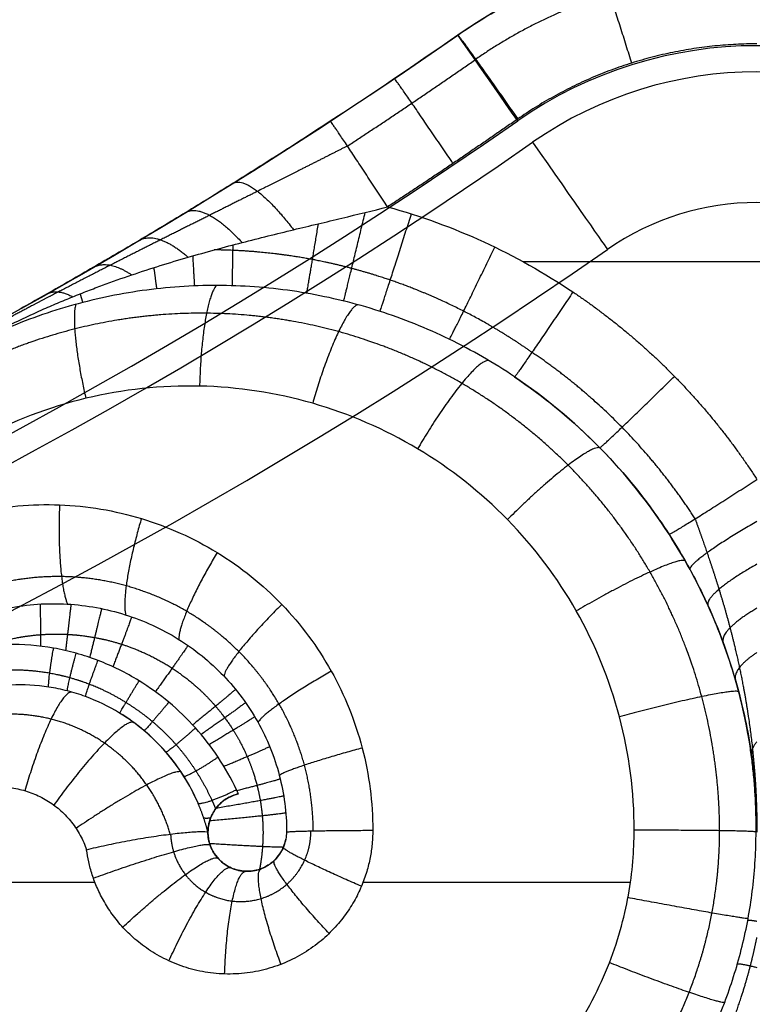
# Model space of a CAD drawing. Header units: millimetres. Extents: x -431 to 432, y -207 to 128.
# Tile 255 of 256: x -28 to 0, y 69 to 107. Entities that reach past the tile are written whole.
import ezdxf

# ---------------------------------------------------------------- set-up
doc = ezdxf.new("R2010")
doc.units = ezdxf.units.MM
doc.header["$MEASUREMENT"] = 0
doc.layers.add('Predefinito', color=7, linetype='Continuous', true_color=0x000000)

# ---------------------------------------------------------------- blocks, each defined once
blk = doc.blocks.new('Blocco 01')
at = {"layer": 'Predefinito'}
for p, q in [((-11.261, 106.406, -197), (-11.261, 106.406, -183.801)), ((-5.542, 98.203, -210), (-5.542, 98.203, -206)), ((-8.767, 97.737, -179.706), (9.122, 97.737, -179.706)), ((-20.823, 75.909, -179.203), (-20.823, 75.909, -177.816)), ((-19.323, 74.409, -176.749), (-19.323, 74.409, -178.314)), ((-32.346, 73.997, -175.046), (-25.148, 73.997, -173.777)), ((-14.886, 73.997, -171.968), (-4.658, 73.997, -170.164))]:
    blk.add_line(p, q, dxfattribs=at)
for centre, radius, start, end in [((0.177, 90, -197), 20, 55.1152, 124.8848), ((0.177, 90, -190.4), 20, 55.1152, 124.8848), ((-125.647, 270.467, -197), 200, 276.36128, 304.88477), ((-125.647, 270.467, -187.859), 200, 282.27972, 304.88477), ((0.177, 90, -201), 16, 55.1152, 124.8848), ((0.177, 90, -201), 15, 55.1152, 124.8848), ((-125.647, 270.467, -201), 204, 276.36128, 304.88477), ((-125.647, 270.467, -201), 204, 276.36128, 304.88477), ((-125.647, 270.467, -201), 205, 276.36128, 304.88477), ((0.177, 90, -206), 10, 55.1152, 124.8848), ((0.177, 90, -210), 10, 55.1152, 124.8848), ((0.177, 90, -208), 10, 55.1152, 124.8848), ((-125.647, 270.467, -206), 210, 276.36128, 304.88477), ((-125.647, 270.467, -210), 210, 276.36128, 304.88477), ((-125.647, 270.467, -208), 210, 276.36128, 304.88477), ((-20.823, 75.909, -176.538), 21, 0.1858, 18.3443), ((-28.119, 74.03, -177.955), 7.534, 32.2865, 43.5642), ((-19.323, 75.909, -178.511), 1.5, 152.2004, 180), ((-19.323, 75.909, -177.539), 1.5, 218.9914, 299.1862)]:
    blk.add_arc(centre, radius, start, end, dxfattribs=at)
at = {"layer": 'Predefinito', "extrusion": (0.820304, 0.571928, -6.27276e-15)}
blk.add_arc((89.726, -197, 51.619), 4, 270, 360, dxfattribs=at)
at = {"layer": 'Predefinito', "extrusion": (0.820304, 0.571928, 1.6076e-14)}
blk.add_arc((88.726, -206, 51.619), 5, 90, 180, dxfattribs=at)
at = {"layer": 'Predefinito'}
for points, knots in [([(-11.261, 106.406, -183.801), (-10.435, 106.982, -183.809), (-9.564, 107.497, -183.816), (-7.75, 108.39, -183.828), (-6.807, 108.769, -183.834), (-4.867, 109.38, -183.842), (-3.874, 109.612, -183.845), (-1.862, 109.922, -183.85), (-0.844, 110, -183.851), (0.177, 110, -183.851)], [5.6743311, 5.6743311, 5.6743311, 5.6743311, 5.8265136, 5.8265136, 5.9787327, 5.9787327, 6.130934, 6.130934, 6.2831853, 6.2831853, 6.2831853, 6.2831853]), ([(0.177, 110, -183.851), (-1.852, 110, -183.851), (-3.881, 109.689, -183.846), (-7.754, 108.472, -183.83), (-9.596, 107.567, -183.817), (-11.261, 106.406, -183.801)], [-6.2831853, -6.2831853, -6.2831853, -6.2831853, -5.9787582, -5.9787582, -5.6743311, -5.6743311, -5.6743311, -5.6743311]), ([(-16.141, 103.109, -183.742), (-16.457, 102.903, -183.738), (-16.77, 102.699, -183.719), (-17.394, 102.296, -183.654), (-17.705, 102.096, -183.607), (-18.632, 101.504, -183.432), (-19.246, 101.117, -183.267), (-20.161, 100.547, -182.962), (-20.465, 100.358, -182.851), (-21.07, 99.985, -182.611), (-21.372, 99.801, -182.483), (-22.269, 99.255, -182.08), (-22.859, 98.9, -181.785), (-24.032, 98.203, -181.164), (-24.615, 97.86, -180.838), (-25.785, 97.181, -180.189), (-26.372, 96.844, -179.864), (-27.272, 96.333, -179.425), (-27.576, 96.162, -179.287), (-28.193, 95.816, -179.046), (-28.506, 95.642, -178.943), (-29.141, 95.29, -178.791), (-29.467, 95.111, -178.743), (-30.127, 94.751, -178.718), (-30.456, 94.573, -178.742), (-30.783, 94.396, -178.798)], [-0.01801879, -0.01801879, -0.01801879, -0.01801879, -0.01689245, -0.01689245, -0.01576611, -0.01576611, -0.01351343, -0.01351343, -0.01238708, -0.01238708, -0.01126074, -0.01126074, -0.00900806, -0.00900806, -0.00675538, -0.00675538, -0.0045027, -0.0045027, -0.00337636, -0.00337636, -0.00225001, -0.00225001, -0.00112501, -0.00112501, 0, 0, 0, 0]), ([(-30.832, 94.006, -177.246), (-30.632, 94.124, -177.234), (-30.43, 94.241, -177.225), (-30.022, 94.471, -177.216), (-29.816, 94.584, -177.216), (-29.404, 94.806, -177.224), (-29.199, 94.914, -177.233), (-28.788, 95.125, -177.258), (-28.582, 95.228, -177.275), (-27.971, 95.527, -177.335), (-27.568, 95.715, -177.388), (-26.971, 95.981, -177.481), (-26.773, 96.067, -177.514), (-26.382, 96.233, -177.583), (-26.188, 96.313, -177.619), (-25.803, 96.469, -177.693), (-25.611, 96.545, -177.731), (-25.229, 96.693, -177.809), (-25.04, 96.765, -177.849), (-24.475, 96.974, -177.969), (-24.103, 97.105, -178.051), (-23.367, 97.354, -178.214), (-23.004, 97.472, -178.296), (-22.286, 97.697, -178.458), (-21.93, 97.803, -178.538), (-20.877, 98.109, -178.771), (-20.19, 98.295, -178.919), (-18.846, 98.641, -179.187), (-18.188, 98.803, -179.308), (-16.914, 99.112, -179.51), (-16.297, 99.258, -179.592), (-15.1, 99.547, -179.707), (-14.518, 99.689, -179.74), (-13.951, 99.832, -179.743)], [-0.01812148, -0.01812148, -0.01812148, -0.01812148, -0.01755435, -0.01755435, -0.01698722, -0.01698722, -0.01642009, -0.01642009, -0.01585296, -0.01585296, -0.01471873, -0.01471873, -0.01415162, -0.01415162, -0.0135845, -0.0135845, -0.01301822, -0.01301822, -0.01245193, -0.01245193, -0.01131936, -0.01131936, -0.01018742, -0.01018742, -0.00905549, -0.00905549, -0.00679162, -0.00679162, -0.00452774, -0.00452774, -0.00226387, -0.00226387, 0, 0, 0, 0]), ([(-13.951, 99.832, -179.743), (-12.681, 99.484, -179.737), (-11.456, 99.037, -179.729), (-9.093, 97.951, -179.71), (-7.954, 97.313, -179.699), (-6.86, 96.576, -179.686)], [0.006062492, 0.006062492, 0.006062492, 0.006062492, 0.009992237, 0.009992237, 0.013921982, 0.013921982, 0.013921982, 0.013921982]), ([(-9.094, 93.328, -175.686), (-9.493, 93.597, -175.719), (-9.901, 93.851, -175.753), (-10.735, 94.332, -175.82), (-11.16, 94.557, -175.854), (-12.459, 95.188, -175.957), (-13.355, 95.548, -176.026), (-14.729, 95.991, -176.13), (-15.192, 96.122, -176.165), (-16.127, 96.351, -176.235), (-16.598, 96.45, -176.27), (-18.019, 96.693, -176.374), (-18.977, 96.789, -176.443), (-20.895, 96.844, -176.58), (-21.854, 96.803, -176.647), (-23.752, 96.587, -176.779), (-24.692, 96.413, -176.843), (-26.533, 95.935, -176.966), (-27.434, 95.632, -177.026), (-29.179, 94.906, -177.141), (-30.023, 94.483, -177.195), (-30.832, 94.006, -177.246)], [0, 0, 0, 0, 0.00142951, 0.00142951, 0.00285902, 0.00285902, 0.00571809, 0.00571809, 0.00714755, 0.00714755, 0.00857701, 0.00857701, 0.01143593, 0.01143593, 0.01429485, 0.01429485, 0.01715376, 0.01715376, 0.02001268, 0.02001268, 0.0228716, 0.0228716, 0.0228716, 0.0228716]), ([(-9.094, 93.328, -175.686), (-8.029, 92.61, -175.524), (-7.029, 91.795, -175.37), (-5.196, 89.997, -175.082), (-4.363, 89.012, -174.949), (-3.257, 87.435, -174.769), (-2.913, 86.892, -174.712), (-2.275, 85.778, -174.605), (-1.982, 85.206, -174.555), (-1.183, 83.453, -174.415), (-0.757, 82.236, -174.337), (-0.447, 80.99, -174.275)], [2.0632183, 2.0632183, 2.0632183, 2.0632183, 2.2466713, 2.2466713, 2.4301243, 2.4301243, 2.5218508, 2.5218508, 2.6135773, 2.6135773, 2.7970303, 2.7970303, 2.7970303, 2.7970303]), ([(-3.183, 87.303, -175.561), (-3.951, 88.493, -175.586), (-4.84, 89.604, -175.609), (-6.824, 91.626, -175.651), (-7.919, 92.537, -175.67), (-9.094, 93.328, -175.686)], [5.2859021, 5.2859021, 5.2859021, 5.2859021, 5.4882411, 5.4882411, 5.6905801, 5.6905801, 5.6905801, 5.6905801]), ([(-4.517, 75.978, -170.174), (-4.517, 77.441, -170.2), (-4.707, 78.904, -170.26), (-5.454, 81.732, -170.442), (-6.011, 83.098, -170.564), (-7.455, 85.642, -170.864), (-8.342, 86.82, -171.041), (-10.387, 88.912, -171.439), (-11.546, 89.824, -171.659), (-14.057, 91.324, -172.129), (-15.41, 91.911, -172.378), (-18.222, 92.72, -172.888), (-19.68, 92.942, -173.149), (-22.604, 93.007, -173.666), (-24.071, 92.849, -173.921), (-26.915, 92.165, -174.411), (-28.293, 91.638, -174.644), (-29.58, 90.944, -174.859)], [3.241776, 3.241776, 3.241776, 3.241776, 3.499899, 3.499899, 3.758022, 3.758022, 4.016145, 4.016145, 4.274268, 4.274268, 4.532391, 4.532391, 4.790514, 4.790514, 5.048638, 5.048638, 5.306761, 5.306761, 5.306761, 5.306761]), ([(-32.647, 87.077, -175.331), (-31.703, 87.559, -175.173), (-30.696, 87.921, -175.002), (-28.624, 88.377, -174.645), (-27.559, 88.472, -174.459), (-25.439, 88.39, -174.083), (-24.384, 88.213, -173.894), (-22.353, 87.599, -173.525), (-21.378, 87.161, -173.346), (-19.568, 86.053, -173.007), (-18.734, 85.383, -172.848), (-17.263, 83.855, -172.562), (-16.626, 82.996, -172.434), (-15.589, 81.145, -172.218), (-15.189, 80.153, -172.13), (-14.653, 78.1, -171.999), (-14.517, 77.039, -171.957), (-14.517, 75.978, -171.938)], [0.998438, 0.998438, 0.998438, 0.998438, 1.253809, 1.253809, 1.509181, 1.509181, 1.764552, 1.764552, 2.019924, 2.019924, 2.275295, 2.275295, 2.530667, 2.530667, 2.786038, 2.786038, 3.041409, 3.041409, 3.041409, 3.041409]), ([(0.177, 75.909, -179.325), (0.177, 76.89, -178.878), (0.109, 77.867, -178.433), (-0.164, 79.802, -177.588), (-0.367, 80.761, -177.186), (-0.78, 82.196, -176.648), (-0.935, 82.673, -176.48), (-1.286, 83.628, -176.172), (-1.48, 84.102, -176.035), (-1.903, 85.036, -175.805), (-2.132, 85.497, -175.712), (-2.628, 86.408, -175.586), (-2.896, 86.859, -175.552), (-3.183, 87.303, -175.561)], [-13.496906, -13.496906, -13.496906, -13.496906, -10.122679, -10.122679, -6.748453, -6.748453, -5.06134, -5.06134, -3.374226, -3.374226, -1.687113, -1.687113, 0, 0, 0, 0]), ([(-30.622, 83.768, -177.337), (-30.279, 83.932, -177.299), (-29.925, 84.074, -177.258), (-29.204, 84.313, -177.174), (-28.836, 84.409, -177.131), (-27.719, 84.627, -176.998), (-26.958, 84.678, -176.906), (-25.451, 84.592, -176.718), (-24.705, 84.454, -176.623), (-23.632, 84.115, -176.483), (-23.283, 83.98, -176.437), (-22.603, 83.668, -176.346), (-22.274, 83.491, -176.302), (-21.325, 82.901, -176.172), (-20.744, 82.431, -176.09), (-19.72, 81.362, -175.941), (-19.277, 80.766, -175.874), (-18.737, 79.803, -175.788), (-18.578, 79.471, -175.762), (-18.302, 78.79, -175.714), (-18.187, 78.441, -175.693), (-17.907, 77.377, -175.639), (-17.813, 76.646, -175.613), (-17.813, 75.914, -175.6)], [0, 0, 0, 0, 0.00111801, 0.00111801, 0.00223601, 0.00223601, 0.00447209, 0.00447209, 0.00670812, 0.00670812, 0.00782614, 0.00782614, 0.00894415, 0.00894415, 0.0111803, 0.0111803, 0.01341663, 0.01341663, 0.01453463, 0.01453463, 0.01565263, 0.01565263, 0.01788963, 0.01788963, 0.01788963, 0.01788963]), ([(-23.456, 81.697, -178.992), (-23.959, 82.008, -178.988), (-24.482, 82.267, -178.976), (-25.3, 82.581, -178.943), (-25.578, 82.673, -178.931), (-26.146, 82.832, -178.9), (-26.437, 82.898, -178.882), (-27.308, 83.052, -178.823), (-27.894, 83.098, -178.774), (-29.076, 83.071, -178.656), (-29.677, 82.998, -178.586), (-30.262, 82.862, -178.505)], [-0.007151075, -0.007151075, -0.007151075, -0.007151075, -0.005363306, -0.005363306, -0.004469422, -0.004469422, -0.003575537, -0.003575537, -0.001787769, -0.001787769, 0, 0, 0, 0]), ([(-24.202, 80.466, -178.093), (-24.62, 80.72, -178.099), (-25.055, 80.929, -178.1), (-25.733, 81.178, -178.093), (-25.964, 81.25, -178.089), (-26.433, 81.372, -178.079), (-26.673, 81.421, -178.072), (-27.39, 81.532, -178.048), (-27.87, 81.558, -178.027), (-28.832, 81.513, -177.971), (-29.317, 81.441, -177.937), (-29.786, 81.32, -177.895)], [0, 0, 0, 0, 0.00144315, 0.00144315, 0.002164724, 0.002164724, 0.002886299, 0.002886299, 0.004329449, 0.004329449, 0.005772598, 0.005772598, 0.005772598, 0.005772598]), ([(-19.728, 77.529, -178.64), (-19.934, 77.962, -178.714), (-20.172, 78.382, -178.772), (-20.698, 79.171, -178.865), (-20.986, 79.543, -178.899), (-21.615, 80.244, -178.952), (-21.958, 80.576, -178.969), (-22.679, 81.179, -178.991), (-23.058, 81.452, -178.994), (-23.456, 81.697, -178.992)], [-0.012767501, -0.012767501, -0.012767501, -0.012767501, -0.011353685, -0.011353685, -0.009939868, -0.009939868, -0.008526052, -0.008526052, -0.007112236, -0.007112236, -0.007112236, -0.007112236]), ([(-0.447, 80.99, -174.275), (-0.242, 80.168, -174.116), (-0.085, 79.33, -173.999), (0.124, 77.628, -173.821), (0.177, 76.771, -173.765), (0.177, 75.909, -173.751)], [0, 0, 0, 0, 0.002580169, 0.002580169, 0.005161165, 0.005161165, 0.005161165, 0.005161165]), ([(0.143, 75.918, -173.593), (0.146, 76.129, -173.613), (0.145, 76.345, -173.635), (0.135, 76.776, -173.68), (0.127, 76.991, -173.703), (0.105, 77.42, -173.751), (0.09, 77.634, -173.776), (0.054, 78.06, -173.827), (0.033, 78.273, -173.854), (-0.015, 78.686, -173.907), (-0.043, 78.899, -173.936), (-0.106, 79.322, -173.996), (-0.141, 79.533, -174.027), (-0.217, 79.953, -174.092), (-0.259, 80.163, -174.126), (-0.348, 80.581, -174.198), (-0.397, 80.789, -174.236), (-0.447, 80.99, -174.275)], [-0.000070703, -0.000070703, -0.000070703, -0.000070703, 0.000587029, 0.000587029, 0.001229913, 0.001229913, 0.001872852, 0.001872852, 0.002530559, 0.002530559, 0.003183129, 0.003183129, 0.003815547, 0.003815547, 0.004448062, 0.004448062, 0.005100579, 0.005100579, 0.005100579, 0.005100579]), ([(-21.2, 77.011, -177.816), (-21.361, 77.386, -177.833), (-21.55, 77.741, -177.851), (-21.977, 78.411, -177.892), (-22.213, 78.724, -177.914), (-22.982, 79.595, -177.985), (-23.569, 80.081, -178.038), (-24.202, 80.466, -178.093)], [-2.6345584, -2.6345584, -2.6345584, -2.6345584, -2.4801957, -2.4801957, -2.3258567, -2.3258567, -2.017243, -2.017243, -2.017243, -2.017243]), ([(-21.2, 77.011, -177.816), (-21.353, 77.366, -177.873), (-21.535, 77.713, -177.918), (-21.946, 78.367, -177.99), (-22.176, 78.677, -178.017), (-22.683, 79.261, -178.059), (-22.964, 79.538, -178.073), (-23.558, 80.039, -178.091), (-23.872, 80.265, -178.095), (-24.202, 80.466, -178.093)], [0, 0, 0, 0, 0.00117616, 0.00117616, 0.002352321, 0.002352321, 0.003528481, 0.003528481, 0.004704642, 0.004704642, 0.004704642, 0.004704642]), ([(-32.329, 74.453, -175.051), (-32.309, 74.652, -175.051), (-32.272, 74.849, -175.048), (-32.166, 75.234, -175.036), (-32.096, 75.422, -175.028), (-31.926, 75.784, -175.004), (-31.826, 75.958, -174.989), (-31.597, 76.285, -174.955), (-31.469, 76.44, -174.935), (-31.188, 76.724, -174.891), (-31.036, 76.854, -174.866), (-30.711, 77.087, -174.813), (-30.539, 77.19, -174.784), (-30.18, 77.365, -174.724), (-29.993, 77.437, -174.692), (-29.609, 77.549, -174.627), (-29.412, 77.588, -174.593), (-29.015, 77.634, -174.523), (-28.815, 77.639, -174.488), (-28.416, 77.617, -174.417), (-28.217, 77.589, -174.382), (-27.828, 77.499, -174.312), (-27.637, 77.438, -174.277), (-27.268, 77.284, -174.209), (-27.09, 77.192, -174.176), (-26.752, 76.978, -174.113), (-26.593, 76.856, -174.083), (-26.296, 76.588, -174.025), (-26.159, 76.442, -173.999), (-25.912, 76.128, -173.95), (-25.802, 75.96, -173.927), (-25.611, 75.609, -173.887), (-25.531, 75.425, -173.87), (-25.467, 75.236, -173.855)], [-6.283185, -6.283185, -6.283185, -6.283185, -6.113556, -6.113556, -5.943927, -5.943927, -5.774298, -5.774298, -5.604669, -5.604669, -5.43504, -5.43504, -5.265411, -5.265411, -5.095784, -5.095784, -4.926156, -4.926156, -4.756525, -4.756525, -4.586895, -4.586895, -4.417266, -4.417266, -4.247637, -4.247637, -4.078008, -4.078008, -3.908379, -3.908379, -3.73875, -3.73875, -3.569121, -3.569121, -3.569121, -3.569121]), ([(-19.655, 77.371, -178.613), (-19.735, 77.353, -178.671), (-19.815, 77.328, -178.725), (-19.973, 77.263, -178.825), (-20.051, 77.223, -178.871), (-20.201, 77.128, -178.954), (-20.272, 77.073, -178.99), (-20.402, 76.954, -179.052), (-20.463, 76.887, -179.079), (-20.569, 76.748, -179.122), (-20.615, 76.675, -179.14), (-20.692, 76.526, -179.167), (-20.724, 76.45, -179.177), (-20.774, 76.296, -179.193), (-20.792, 76.219, -179.198), (-20.817, 76.064, -179.203), (-20.823, 75.986, -179.204), (-20.823, 75.909, -179.203)], [-0.01006416, -0.01006416, -0.01006416, -0.01006416, -0.009796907, -0.009796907, -0.009530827, -0.009530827, -0.009263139, -0.009263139, -0.008997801, -0.008997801, -0.008731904, -0.008731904, -0.008466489, -0.008466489, -0.008200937, -0.008200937, -0.007935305, -0.007935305, -0.007935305, -0.007935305]), ([(-20.821, 75.971, -177.819), (-20.82, 75.995, -177.86), (-20.818, 76.022, -177.9), (-20.813, 76.081, -177.978), (-20.809, 76.113, -178.018), (-20.793, 76.213, -178.137), (-20.776, 76.286, -178.215), (-20.729, 76.437, -178.364), (-20.697, 76.515, -178.435), (-20.637, 76.633, -178.531), (-20.614, 76.672, -178.561), (-20.565, 76.751, -178.618), (-20.537, 76.79, -178.644), (-20.449, 76.904, -178.713), (-20.382, 76.975, -178.747), (-20.273, 77.07, -178.777), (-20.236, 77.1, -178.783), (-20.158, 77.155, -178.789), (-20.119, 77.181, -178.788), (-20.002, 77.249, -178.776), (-19.925, 77.285, -178.755), (-19.781, 77.339, -178.695), (-19.714, 77.358, -178.656), (-19.655, 77.371, -178.613)], [-0.002355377, -0.002355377, -0.002355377, -0.002355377, -0.002206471, -0.002206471, -0.002057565, -0.002057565, -0.001765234, -0.001765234, -0.001470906, -0.001470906, -0.001324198, -0.001324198, -0.001177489, -0.001177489, -0.000877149, -0.000877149, -0.000729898, -0.000729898, -0.000582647, -0.000582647, -0.000291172, -0.000291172, 0, 0, 0, 0]), ([(-25.467, 75.236, -173.855), (-25.23, 75.294, -173.815), (-24.978, 75.353, -173.794), (-24.454, 75.466, -173.808), (-24.182, 75.521, -173.841), (-23.771, 75.598, -173.939), (-23.634, 75.623, -173.98), (-23.362, 75.67, -174.077), (-23.227, 75.693, -174.133), (-22.961, 75.735, -174.262), (-22.831, 75.754, -174.335), (-22.577, 75.791, -174.495), (-22.454, 75.807, -174.582), (-22.219, 75.837, -174.771), (-22.106, 75.85, -174.872), (-21.893, 75.874, -175.086), (-21.792, 75.884, -175.198), (-21.605, 75.901, -175.433), (-21.519, 75.908, -175.555), (-21.361, 75.919, -175.805), (-21.29, 75.924, -175.934), (-21.099, 75.933, -176.325), (-21.004, 75.934, -176.594), (-20.873, 75.929, -177.126), (-20.837, 75.923, -177.389), (-20.826, 75.914, -177.642)], [-0.000028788, -0.000028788, -0.000028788, -0.000028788, 0.000831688, 0.000831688, 0.00169214, 0.00169214, 0.002122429, 0.002122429, 0.002552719, 0.002552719, 0.00298305, 0.00298305, 0.00341338, 0.00341338, 0.003843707, 0.003843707, 0.004274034, 0.004274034, 0.004704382, 0.004704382, 0.00513473, 0.00513473, 0.00599515, 0.00599515, 0.006855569, 0.006855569, 0.006855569, 0.006855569]), ([(-20.821, 75.971, -177.819), (-20.822, 75.953, -177.788), (-20.823, 75.938, -177.758), (-20.824, 75.918, -177.7), (-20.825, 75.913, -177.671), (-20.826, 75.914, -177.642)], [0, 0, 0, 0, 0.0000943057, 0.0000943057, 0.0001882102, 0.0001882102, 0.0001882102, 0.0001882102]), ([(-20.823, 75.909, -179.203), (-20.823, 75.836, -179.202), (-20.817, 75.762, -179.199), (-20.796, 75.618, -179.19), (-20.78, 75.546, -179.183), (-20.738, 75.407, -179.167), (-20.712, 75.34, -179.157), (-20.652, 75.211, -179.133), (-20.618, 75.15, -179.119), (-20.506, 74.977, -179.071), (-20.419, 74.877, -179.031), (-20.276, 74.749, -178.96), (-20.227, 74.71, -178.934), (-20.126, 74.641, -178.879), (-20.075, 74.61, -178.85), (-19.923, 74.529, -178.759), (-19.821, 74.49, -178.693), (-19.623, 74.436, -178.554), (-19.527, 74.42, -178.482), (-19.339, 74.406, -178.329), (-19.248, 74.408, -178.25), (-19.121, 74.422, -178.132), (-19.08, 74.428, -178.092), (-19, 74.443, -178.013), (-18.96, 74.452, -177.972), (-18.845, 74.485, -177.848), (-18.771, 74.512, -177.764), (-18.634, 74.574, -177.596), (-18.57, 74.609, -177.513), (-18.39, 74.725, -177.258), (-18.286, 74.816, -177.086), (-18.108, 75.018, -176.739), (-18.035, 75.129, -176.564), (-17.947, 75.306, -176.303), (-17.922, 75.367, -176.217), (-17.879, 75.496, -176.045), (-17.86, 75.565, -175.956), (-17.846, 75.643, -175.874)], [-0.007935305, -0.007935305, -0.007935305, -0.007935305, -0.007756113, -0.007756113, -0.007576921, -0.007576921, -0.007397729, -0.007397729, -0.007218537, -0.007218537, -0.00685495, -0.00685495, -0.006673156, -0.006673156, -0.006491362, -0.006491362, -0.006132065, -0.006132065, -0.005772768, -0.005772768, -0.005416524, -0.005416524, -0.005238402, -0.005238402, -0.00506028, -0.00506028, -0.004702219, -0.004702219, -0.004344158, -0.004344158, -0.003619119, -0.003619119, -0.002894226, -0.002894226, -0.002534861, -0.002534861, -0.002175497, -0.002175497, -0.002175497, -0.002175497]), ([(-17.846, 75.643, -175.874), (-17.863, 75.552, -175.879), (-17.888, 75.462, -175.889), (-17.953, 75.289, -175.921), (-17.994, 75.206, -175.942), (-18.091, 75.048, -175.994), (-18.146, 74.973, -176.025), (-18.27, 74.836, -176.096), (-18.339, 74.773, -176.136), (-18.486, 74.66, -176.224), (-18.565, 74.611, -176.272), (-18.73, 74.527, -176.373), (-18.817, 74.493, -176.427), (-19.084, 74.416, -176.595), (-19.271, 74.398, -176.715), (-19.64, 74.431, -176.956), (-19.822, 74.482, -177.076), (-20.154, 74.646, -177.301), (-20.304, 74.76, -177.406), (-20.554, 75.033, -177.586), (-20.654, 75.193, -177.66), (-20.788, 75.538, -177.769), (-20.823, 75.723, -177.804), (-20.823, 75.909, -177.816)], [-3.063868, -3.063868, -3.063868, -3.063868, -2.878638, -2.878638, -2.693407, -2.693407, -2.508177, -2.508177, -2.322947, -2.322947, -2.137716, -2.137716, -1.952486, -1.952486, -1.582021, -1.582021, -1.211565, -1.211565, -0.841104, -0.841104, -0.470644, -0.470644, -0.100183, -0.100183, -0.100183, -0.100183]), ([(-1.809, 67.689, -174.272), (-1.762, 67.781, -174.241), (-1.716, 67.873, -174.211), (-1.648, 68.013, -174.169), (-1.625, 68.06, -174.156), (-1.581, 68.153, -174.13), (-1.559, 68.2, -174.117), (-1.506, 68.314, -174.088), (-1.483, 68.365, -174.075), (-1.446, 68.449, -174.055), (-1.433, 68.478, -174.049), (-1.403, 68.546, -174.033), (-1.386, 68.584, -174.024), (-1.296, 68.791, -173.979), (-1.228, 68.955, -173.947), (-1.098, 69.283, -173.89), (-1.035, 69.449, -173.864), (-0.852, 69.951, -173.793), (-0.739, 70.291, -173.754), (-0.533, 70.978, -173.692), (-0.44, 71.324, -173.667), (-0.275, 72.019, -173.629), (-0.202, 72.368, -173.615), (-0.077, 73.069, -173.594), (-0.025, 73.422, -173.587), (0.101, 74.483, -173.576), (0.143, 75.197, -173.58), (0.143, 75.918, -173.593)], [0, 0, 0, 0, 0.000313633, 0.000313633, 0.00047045, 0.00047045, 0.000627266, 0.000627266, 0.000940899, 0.000940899, 0.001097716, 0.001097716, 0.001254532, 0.001254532, 0.001778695, 0.001778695, 0.002302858, 0.002302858, 0.00335115, 0.00335115, 0.004399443, 0.004399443, 0.005447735, 0.005447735, 0.006496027, 0.006496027, 0.008592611, 0.008592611, 0.008592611, 0.008592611])]:
    blk.add_open_spline(points, degree=3, knots=knots, dxfattribs=at)
for points, weights, degree in [([(-5.818, 109.08, -183.838), (-5.798, 109.087, -179.904), (-4.619, 105.334, -179.839)], [1, 0.712969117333, 1], 2), ([(-11.261, 106.406, -183.801), (-11.229, 106.429, -179.858), (-8.973, 103.195, -179.801)], [1, 0.712150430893, 0.999999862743], 2), ([(0.177, 106.07, -179.851), (-3.121, 106.07, -179.851), (-6.268, 105.081, -179.834), (-8.973, 103.195, -179.801)], [1, 0.96934589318, 0.96934589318, 1], 3), ([(-15.489, 102.161, -180.934), (-13.836, 103.242, -180.953), (-12.2, 104.348, -180.973), (-10.58, 105.478, -180.993)], [0.856125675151, 0.856109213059, 0.856092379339, 0.856075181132], 3), ([(-11.45, 101.495, -179.772), (-13.657, 104.761, -179.829), (-13.689, 104.74, -183.771)], [1, 0.71220140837, 1], 2), ([(-13.951, 99.832, -179.743), (-16.11, 103.13, -179.8), (-16.141, 103.109, -183.742)], [1, 0.712251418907, 0.999999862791], 2), ([(-8.973, 103.195, -179.801), (-10.616, 102.049, -179.781), (-12.276, 100.928, -179.762), (-13.951, 99.832, -179.743)], [1, 0.999927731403, 0.999927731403, 1], 3), ([(-19.856, 100.737, -183.064), (-19.202, 101.144, -180.291), (-17.551, 98.958, -179.409)], [0.999999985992, 0.811697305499, 0.999998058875], 2), ([(-21.671, 99.619, -182.348), (-20.952, 100.056, -180.113), (-19.518, 98.468, -179.053)], [0.99997291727, 0.858615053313, 0.999999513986], 2), ([(-15.633, 96.23, -176.198), (-15.537, 96.574, -179.333), (-14.809, 99.619, -179.717)], [0.999999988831, 0.771003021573, 0.964180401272], 2), ([(-14.242, 95.834, -176.093), (-14.128, 96.133, -179.678), (-13.04, 99.563, -179.738)], [0.99999999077, 0.743391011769, 1.00000402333], 2), ([(-17.041, 96.526, -176.302), (-16.979, 96.862, -178.763), (-16.597, 99.187, -179.547)], [0.99999998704, 0.813393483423, 0.916699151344], 2), ([(-23.446, 98.551, -181.474), (-22.771, 98.953, -179.713), (-21.579, 97.905, -178.616)], [0.999999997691, 0.90075105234, 0.999998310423], 2), ([(-19.888, 96.815, -176.508), (-19.883, 97.11, -178.054), (-19.861, 98.379, -178.984)], [0.999999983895, 0.877463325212, 0.889061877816], 2), ([(-21.328, 96.808, -176.61), (-21.344, 97.07, -177.81), (-21.394, 97.959, -178.657)], [0.999999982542, 0.903520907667, 0.893340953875], 2), ([(-11.586, 94.764, -175.888), (-11.49, 94.897, -179.656), (-9.849, 98.293, -179.716)], [0.999999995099, 0.727493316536, 1.00000258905], 2), ([(-25.2, 97.52, -180.513), (-24.647, 97.841, -179.155), (-23.735, 97.229, -178.133)], [0.999999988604, 0.936253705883, 1.00000226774], 2), ([(-22.775, 96.698, -176.711), (-22.805, 96.918, -177.612), (-22.884, 97.509, -178.324)], [0.999999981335, 0.926814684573, 0.905234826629], 2), ([(-26.972, 96.503, -179.571), (-26.599, 96.715, -178.539), (-25.995, 96.391, -177.656)], [0.999999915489, 0.963097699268, 1.0000027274], 2), ([(-25.606, 96.175, -176.904), (-25.643, 96.298, -177.328), (-25.704, 96.508, -177.713)], [0.999999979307, 0.965217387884, 0.94305169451], 2), ([(-20.501, 96.825, -176.552), (-21.064, 96.189, -173.45), (-21.142, 92.974, -173.407)], [0.930969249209, 0.752001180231, 1], 2), ([(-6.86, 96.576, -179.686), (-9.062, 93.306, -179.629), (-9.094, 93.328, -175.686)], [0.999999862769, 0.712206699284, 1], 2), ([(-6.86, 96.576, -179.686), (-4.043, 94.68, -179.653), (-1.665, 92.256, -179.61), (0.177, 89.403, -179.561)], [1, 0.98639946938, 0.98639946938, 1], 3), ([(-25.883, 96.101, -176.923), (-26.113, 95.195, -174.323), (-25.493, 92.507, -174.166)], [0.909314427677, 0.784611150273, 1], 2), ([(-15.091, 96.088, -176.157), (-15.809, 95.889, -172.518), (-16.816, 92.316, -172.633)], [0.959517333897, 0.717779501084, 1], 2), ([(-10.066, 93.944, -175.766), (-10.679, 94.226, -171.584), (-12.802, 90.574, -171.894)], [0.992750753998, 0.684097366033, 1], 2), ([(-5.832, 90.615, -175.63), (-5.798, 90.58, -179.581), (-2.977, 93.347, -179.629)], [1, 0.711414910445, 1], 2), ([(-5.811, 90.593, -175.178), (-6.232, 91.024, -170.744), (-9.364, 87.866, -171.24)], [0.999999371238, 0.666366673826, 1], 2), ([(-3.183, 87.303, -175.561), (-3.151, 87.254, -179.523), (0.177, 89.403, -179.561)], [1, 0.710446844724, 1], 2), ([(-26.499, 88.431, -174.271), (-26.612, 85.643, -174.242), (-26.196, 84.635, -176.811)], [1, 0.774464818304, 0.891806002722], 2), ([(-23.369, 87.906, -173.71), (-24.187, 85.144, -173.805), (-23.972, 84.222, -176.527)], [1, 0.774362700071, 0.910944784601], 2), ([(0.177, 87.798, -179.533), (-2.536, 86.239, -178.838), (-2.38, 85.953, -175.649)], [1, 0.780313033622, 1], 2), ([(-20.473, 86.607, -173.176), (-21.986, 84.067, -173.398), (-21.934, 83.279, -176.256)], [1, 0.774794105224, 0.930071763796], 2), ([(-2.559, 86.275, -174.652), (-2.792, 86.684, -170.06), (-6.733, 84.37, -170.714)], [0.999999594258, 0.654835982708, 1], 2), ([(0.177, 86.157, -179.504), (-1.889, 85.005, -178.46), (-1.692, 84.569, -175.92)], [1, 0.839844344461, 1], 2), ([(-27.237, 84.636, -176.939), (-27.234, 84.137, -178.146), (-27.227, 83.023, -178.826)], [1.00000061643, 0.908551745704, 0.913389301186], 2), ([(-26.062, 84.626, -176.794), (-26.119, 84.122, -178.17), (-26.267, 82.856, -178.892)], [1.00000018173, 0.895324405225, 0.909271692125], 2), ([(-24.892, 84.463, -176.646), (-25.005, 83.977, -178.182), (-25.345, 82.592, -178.941)], [1.00000251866, 0.88254887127, 0.90591363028], 2), ([(-17.999, 84.619, -172.705), (-20.139, 82.496, -173.045), (-20.209, 81.873, -176.013)], [1, 0.775632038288, 0.9476398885], 2), ([(0.177, 84.475, -179.475), (-1.285, 83.624, -178.314), (-1.111, 83.151, -176.326)], [1, 0.889808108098, 1], 2), ([(-23.736, 84.144, -176.497), (-23.899, 83.694, -178.182), (-24.458, 82.236, -178.973)], [1.00000113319, 0.870430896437, 0.902921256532], 2), ([(-26.912, 81.458, -178.064), (-26.983, 81.575, -179.676), (-26.727, 82.949, -178.862)], [1, 0.52584811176, 1], 2), ([(-21.586, 83.05, -176.208), (-21.804, 82.715, -178.131), (-22.834, 81.28, -178.99)], [0.999998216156, 0.849998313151, 0.896713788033], 2), ([(-26.199, 81.311, -178.084), (-26.244, 81.397, -179.686), (-25.862, 82.752, -178.915)], [1, 0.528696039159, 1], 2), ([(0.177, 82.778, -179.445), (-0.769, 82.158, -178.341), (-0.642, 81.718, -176.828)], [1, 0.929997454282, 1], 2), ([(-25.507, 81.095, -178.095), (-25.535, 81.152, -179.692), (-25.028, 82.476, -178.954)], [1, 0.530342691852, 1], 2), ([(-16.108, 82.07, -172.326), (-18.75, 80.539, -172.765), (-18.903, 80.098, -175.815)], [1, 0.776672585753, 0.962080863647], 2), ([(-24.202, 80.466, -178.093), (-24.206, 80.468, -179.697), (-23.456, 81.697, -178.992)], [0.99999977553, 0.529251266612, 0.999999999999], 2), ([(-26.036, 81.267, -178.087), (-26.734, 81.301, -174.186), (-27.823, 77.492, -174.311)], [0.983203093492, 0.704387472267, 1.00000000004], 2), ([(-19.767, 81.371, -175.947), (-19.98, 81.166, -177.99), (-21.408, 80.011, -178.934)], [0.999998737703, 0.837508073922, 0.888207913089], 2), ([(-0.518, 81.269, -174.289), (-0.593, 81.552, -169.581), (-5.08, 80.318, -170.351)], [0.999999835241, 0.64675553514, 1], 2), ([(-22.319, 80.878, -178.98), (-23.236, 79.768, -179.685), (-23.261, 79.789, -178.082)], [1, 0.529209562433, 1], 2), ([(-19.384, 80.866, -175.89), (-19.588, 80.69, -177.938), (-21.084, 79.644, -178.906)], [0.999999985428, 0.836119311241, 0.885581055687], 2), ([(-19.035, 80.327, -175.836), (-19.228, 80.179, -177.878), (-20.774, 79.254, -178.87)], [1.00000004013, 0.835570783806, 0.88276296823], 2), ([(-23.651, 80.096, -178.045), (-24.181, 80.487, -173.722), (-26.717, 76.945, -174.106)], [0.999999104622, 0.674940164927, 0.999999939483], 2), ([(-21.3, 79.894, -178.925), (-22.378, 78.91, -179.678), (-22.429, 78.969, -178.038)], [1, 0.520207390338, 1], 2), ([(-18.46, 79.181, -175.742), (-18.627, 79.078, -177.735), (-20.207, 78.419, -178.774)], [1.00000589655, 0.837318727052, 0.876849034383], 2), ([(-14.921, 79.126, -172.065), (-17.889, 78.319, -172.574), (-18.089, 78.069, -175.674)], [1, 0.77768017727, 0.972023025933], 2), ([(-0.121, 79.405, -174.008), (-0.118, 79.405, -174.014), (-0.116, 79.405, -174.019)], [0.894575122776, 0.892894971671, 0.891249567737], 2), ([(0.177, 79.368, -179.385), (-0.064, 79.091, -178.723), (-0.027, 78.835, -178.01)], [1, 0.982524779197, 1], 2), ([(-20.435, 78.777, -178.818), (-21.665, 77.92, -179.674), (-21.74, 78.04, -177.954)], [1, 0.501259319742, 1], 2), ([(-21.838, 78.191, -177.879), (-22.12, 78.616, -173.325), (-25.867, 76.051, -173.94)], [0.999998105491, 0.657607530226, 1.00000008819], 2), ([(-18.058, 77.945, -175.668), (-18.2, 77.878, -177.557), (-19.711, 77.494, -178.634)], [1.0000000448, 0.843388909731, 0.871066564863], 2), ([(-19.728, 77.529, -178.64), (-21.105, 76.791, -179.674), (-21.2, 77.011, -177.816)], [1, 0.470954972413, 1], 2), ([(-17.926, 77.298, -175.639), (-18.112, 77.223, -178.223), (-20.516, 76.817, -179.101)], [1.00000010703, 0.797041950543, 0.901897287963], 2), ([(-20.826, 75.914, -177.642), (-20.92, 76.285, -177.71), (-21.045, 76.651, -177.767), (-21.2, 77.011, -177.816)], [1.00000000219, 1.00000000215, 1.00000000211, 1.00000000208], 3), ([(-20.669, 77.117, -178.691), (-20.621, 77.011, -178.678), (-20.574, 76.905, -178.663), (-20.53, 76.798, -178.648)], [0.735477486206, 0.734327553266, 0.733155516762, 0.731963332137], 3), ([(-17.844, 76.646, -175.617), (-18.042, 76.58, -178.44), (-20.761, 76.335, -179.188)], [0.999999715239, 0.782057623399, 0.917856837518], 2), ([(-20.722, 76.448, -178.372), (-20.965, 76.411, -178.099), (-20.989, 76.464, -177.736)], [0.757388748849, 0.816891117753, 1.00000000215], 2), ([(-32.29, 73.465, -175.027), (-28.049, 50.222, -173.867), (-4.517, 52.351, -169.756), (-4.517, 75.978, -170.174)], [1, 0.393411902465, 0.393411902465, 1], 3), ([(-14.517, 75.978, -171.938), (-14.517, 66.311, -171.766), (-24.162, 65.658, -173.455), (-25.467, 75.236, -173.855)], [1, 0.378429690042, 0.378429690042, 1], 3), ([(-17.813, 75.914, -175.6), (-17.597, 75.969, -172.481), (-14.517, 75.978, -171.938)], [0.97649081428, 0.778449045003, 0.999999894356], 2), ([(0.143, 75.918, -173.593), (-0.401, 75.991, -169.449), (-4.517, 75.978, -170.174)], [0.94575964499, 0.672365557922, 1], 2), ([(-25.203, 74.146, -173.789), (-20.854, 75.742, -173.051), (-20.737, 75.409, -177.728)], [1.00000342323, 0.648884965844, 1.00000027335], 2), ([(-17.94, 75.326, -176.276), (-18.502, 75.325, -178.55), (-20.756, 75.466, -179.174)], [0.942051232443, 0.802415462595, 0.917985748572], 2), ([(-14.952, 73.835, -171.976), (-18.01, 75.161, -172.539), (-17.941, 75.324, -175.915)], [1.00000172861, 0.763772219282, 0.999999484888], 2), ([(-24.079, 72.27, -173.558), (-20.827, 75.332, -173.039), (-20.43, 74.897, -177.497)], [1.00000038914, 0.664656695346, 1.00000143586], 2), ([(-16.187, 72.031, -172.162), (-18.563, 74.556, -172.626), (-18.278, 74.832, -176.101)], [1.00000050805, 0.752800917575, 1.00000000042], 2), ([(-22.313, 70.981, -173.224), (-20.585, 74.838, -172.987), (-19.949, 74.546, -177.162)], [1.00000140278, 0.686797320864, 1.00000000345], 2), ([(-20.184, 70.481, -172.839), (-20.056, 74.43, -172.887), (-19.368, 74.409, -176.778)], [1.00000021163, 0.711399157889, 0.999999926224], 2), ([(-18.028, 70.851, -172.466), (-19.318, 74.302, -172.754), (-18.78, 74.51, -176.405)], [1.00000119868, 0.734522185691, 0.999999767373], 2), ([(-0.162, 72.595, -173.608), (-0.692, 72.63, -169.441), (-4.756, 73.402, -170.171)], [0.947526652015, 0.671215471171, 0.99999612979], 2), ([(-0.172, 72.545, -173.61), (-0.121, 72.55, -174), (0.177, 72.503, -174.252)], [1.00004793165, 0.842166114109, 0.818811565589], 2), ([(-1.059, 69.388, -173.874), (-1.456, 69.321, -169.517), (-5.465, 70.914, -170.252)], [0.965649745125, 0.6630112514, 0.999996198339], 2), ([(-0.569, 70.865, -173.703), (-0.479, 70.902, -174.394), (0.177, 70.73, -174.561)], [1.00006859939, 0.737975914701, 0.810018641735], 2)]:
    blk.add_rational_spline(points, weights, degree=degree, dxfattribs=at)
for points, weights, knots in [([(0.177, 108.853, -181.047), (-1.731, 108.853, -181.047), (-3.639, 108.561, -181.042), (-7.28, 107.418, -181.024), (-9.013, 106.568, -181.01), (-10.58, 105.478, -180.993)], [0.856625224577, 0.856625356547, 0.856577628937, 0.856391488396, 0.856253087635, 0.856075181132], [0, 0, 0, 0, 6.112062, 6.112062, 12.224125, 12.224125, 12.224125, 12.224125]), ([(-15.489, 102.161, -180.934), (-16.558, 101.618, -181.056), (-17.705, 101.04, -181.007), (-19.521, 100.13, -180.718), (-20.136, 99.823, -180.588), (-21.373, 99.204, -180.274), (-21.998, 98.891, -180.09), (-23.262, 98.256, -179.687), (-23.902, 97.933, -179.468), (-25.2, 97.272, -179.019), (-25.86, 96.933, -178.788), (-27.216, 96.227, -178.368), (-27.916, 95.858, -178.177), (-28.998, 95.279, -178.008), (-29.367, 95.08, -177.971), (-30.111, 94.675, -177.95), (-30.481, 94.472, -177.967), (-30.847, 94.27, -178.006)], [0.856125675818, 0.872848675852, 0.889704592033, 0.913919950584, 0.921823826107, 0.936777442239, 0.9438512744, 0.95689893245, 0.962872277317, 0.973382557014, 0.977921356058, 0.985177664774, 0.987891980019, 0.990120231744, 0.9905580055, 0.990737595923, 0.99048084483, 0.989893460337], [0, 0, 0, 0, 4.54087, 4.54087, 6.811305, 6.811305, 9.08174, 9.08174, 11.352175, 11.352175, 13.62261, 13.62261, 15.893045, 15.893045, 17.028263, 17.028263, 18.16348, 18.16348, 18.16348, 18.16348]), ([(-8.428, 94.268, -178.494), (-9.265, 94.855, -178.524), (-10.137, 95.38, -178.554), (-11.943, 96.301, -178.611), (-12.878, 96.698, -178.64), (-14.332, 97.196, -178.681), (-14.826, 97.346, -178.694), (-15.821, 97.609, -178.721), (-16.321, 97.722, -178.734), (-17.824, 98.006, -178.771), (-18.838, 98.123, -178.795), (-20.102, 98.178, -178.823), (-20.341, 98.184, -178.828), (-20.58, 98.186, -178.833)], [0.856103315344, 0.858599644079, 0.861148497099, 0.866346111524, 0.868994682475, 0.873047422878, 0.874417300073, 0.877156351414, 0.878523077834, 0.882617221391, 0.885338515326, 0.888691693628, 0.889324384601, 0.889957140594], [0, 0, 0, 0, 3.45063, 3.45063, 6.901259, 6.901259, 8.626574, 8.626574, 10.351889, 10.351889, 13.802519, 13.802519, 14.60508, 14.60508, 14.60508, 14.60508]), ([(-1.251, 75.963, -171.049), (-1.254, 77.693, -171.078), (-1.483, 79.421, -171.144), (-2.381, 82.758, -171.345), (-3.048, 84.365, -171.48), (-4.773, 87.351, -171.81), (-5.828, 88.728, -172.005), (-8.256, 91.16, -172.441), (-9.626, 92.216, -172.682), (-12.586, 93.938, -173.194), (-14.175, 94.605, -173.464), (-17.466, 95.508, -174.017), (-19.167, 95.746, -174.3), (-22.569, 95.779, -174.857), (-24.27, 95.576, -175.133), (-27.559, 94.745, -175.659), (-29.149, 94.118, -175.909), (-30.635, 93.298, -176.139)], [0.82139894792, 0.821689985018, 0.822360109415, 0.824395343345, 0.825761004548, 0.829074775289, 0.831022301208, 0.835344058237, 0.837717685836, 0.842712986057, 0.845334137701, 0.850640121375, 0.853324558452, 0.858580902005, 0.861152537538, 0.866025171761, 0.868326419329, 0.87042477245], [0, 0, 0, 0, 5.547985, 5.547985, 11.095971, 11.095971, 16.643956, 16.643956, 22.191941, 22.191941, 27.739927, 27.739927, 33.287912, 33.287912, 38.835898, 38.835898, 44.383883, 44.383883, 44.383883, 44.383883]), ([(-2.187, 87.897, -178.376), (-2.998, 89.154, -178.399), (-3.936, 90.33, -178.421), (-6.031, 92.468, -178.461), (-7.187, 93.431, -178.479), (-8.428, 94.268, -178.494)], [0.855223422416, 0.855397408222, 0.855559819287, 0.855855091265, 0.855987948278, 0.856103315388], [0, 0, 0, 0, 5.067488, 5.067488, 10.134975, 10.134975, 10.134975, 10.134975]), ([(-2.187, 87.897, -178.376), (-2.043, 87.489, -178.269), (-1.887, 87.053, -178.19), (-1.578, 86.151, -178.086), (-1.423, 85.684, -178.059), (-1.127, 84.725, -178.048), (-0.985, 84.23, -178.063), (-0.721, 83.226, -178.127), (-0.6, 82.718, -178.175), (-0.277, 81.196, -178.353), (-0.107, 80.153, -178.52), (0.118, 78.052, -178.898), (0.177, 76.979, -179.112), (0.177, 75.909, -179.325)], [0.855223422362, 0.867775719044, 0.879401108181, 0.900911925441, 0.910812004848, 0.929032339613, 0.937373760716, 0.952434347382, 0.959107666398, 0.976780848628, 0.985454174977, 0.99707060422, 0.999998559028, 1], [0, 0, 0, 0, 1.687113, 1.687113, 3.374226, 3.374226, 5.06134, 5.06134, 6.748453, 6.748453, 10.122679, 10.122679, 13.496906, 13.496906, 13.496906, 13.496906]), ([(-16.796, 75.956, -173.201), (-16.797, 76.804, -173.218), (-16.911, 77.652, -173.257), (-17.352, 79.289, -173.376), (-17.68, 80.078, -173.456), (-18.527, 81.543, -173.652), (-19.046, 82.22, -173.768), (-20.238, 83.415, -174.028), (-20.911, 83.934, -174.171), (-22.364, 84.781, -174.476), (-23.145, 85.109, -174.637), (-24.759, 85.556, -174.967), (-25.592, 85.674, -175.136), (-27.257, 85.697, -175.468), (-28.088, 85.601, -175.633), (-29.694, 85.206, -175.947), (-30.469, 84.906, -176.096), (-31.189, 84.518, -176.233)], [0.883284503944, 0.883043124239, 0.88249200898, 0.880801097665, 0.879660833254, 0.87684944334, 0.875178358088, 0.871394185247, 0.869281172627, 0.864730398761, 0.862292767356, 0.857235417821, 0.854615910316, 0.849357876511, 0.846719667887, 0.841599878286, 0.839118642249, 0.83680436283], [3.241776, 3.241776, 3.241776, 3.241776, 3.497147, 3.497147, 3.752519, 3.752519, 4.00789, 4.00789, 4.263262, 4.263262, 4.518633, 4.518633, 4.774005, 4.774005, 5.029376, 5.029376, 5.284748, 5.284748, 5.284748, 5.284748]), ([(-29.323, 83.026, -178.625), (-28.974, 83.149, -178.608), (-28.617, 83.247, -178.589), (-27.918, 83.39, -178.552), (-27.574, 83.438, -178.533), (-26.884, 83.49, -178.495), (-26.539, 83.494, -178.475), (-25.849, 83.458, -178.434), (-25.503, 83.418, -178.413), (-24.812, 83.293, -178.371), (-24.465, 83.207, -178.349), (-23.451, 82.883, -178.283), (-22.804, 82.579, -178.238), (-21.574, 81.777, -178.149), (-21.016, 81.293, -178.107), (-20.408, 80.584, -178.056), (-20.29, 80.436, -178.046), (-20.064, 80.13, -178.027), (-19.956, 79.971, -178.017), (-19.651, 79.484, -177.99), (-19.473, 79.145, -177.973), (-19.168, 78.44, -177.941), (-19.042, 78.073, -177.927), (-18.896, 77.501, -177.907), (-18.855, 77.307, -177.901), (-18.788, 76.919, -177.89), (-18.763, 76.725, -177.885), (-18.71, 76.139, -177.872), (-18.707, 75.746, -177.864), (-18.755, 75.063, -177.856), (-18.794, 74.772, -177.853), (-18.849, 74.485, -177.851)], [0.926185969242, 0.924438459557, 0.922639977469, 0.919084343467, 0.917322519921, 0.91377238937, 0.911985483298, 0.908385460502, 0.906572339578, 0.902918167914, 0.901075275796, 0.895663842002, 0.892155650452, 0.885408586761, 0.88230922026, 0.878891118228, 0.878230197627, 0.876957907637, 0.876346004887, 0.874621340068, 0.873607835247, 0.871871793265, 0.87114917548, 0.870309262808, 0.870070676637, 0.869686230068, 0.869538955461, 0.869231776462, 0.869206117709, 0.869480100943, 0.869698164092, 0.870012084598], [1.136, 1.136, 1.136, 1.136, 2.490406, 2.490406, 3.735609, 3.735609, 4.980812, 4.980812, 6.226015, 6.226015, 7.471218, 7.471218, 9.961624, 9.961624, 12.45203, 12.45203, 13.074631, 13.074631, 13.697232, 13.697232, 14.942435, 14.942435, 16.187638, 16.187638, 16.81024, 16.81024, 17.432841, 17.432841, 18.678044, 18.678044, 19.594337, 19.594337, 19.594337, 19.594337]), ([(-23.96, 80.869, -178.942), (-24.407, 81.147, -178.943), (-24.874, 81.379, -178.939), (-25.603, 81.66, -178.924), (-25.851, 81.742, -178.918), (-26.358, 81.883, -178.902), (-26.617, 81.941, -178.892), (-27.395, 82.078, -178.859), (-27.917, 82.118, -178.83), (-28.972, 82.094, -178.757), (-29.508, 82.028, -178.712), (-30.029, 81.908, -178.659)], [0.764625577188, 0.765375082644, 0.765500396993, 0.765006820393, 0.764727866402, 0.763968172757, 0.763484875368, 0.761802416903, 0.760369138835, 0.7570258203, 0.75509852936, 0.753027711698], [0, 0, 0, 0, 1.77846, 1.77846, 2.667691, 2.667691, 3.556921, 3.556921, 5.335381, 5.335381, 7.113842, 7.113842, 7.113842, 7.113842]), ([(-23.96, 80.869, -178.942), (-23.604, 80.652, -178.942), (-23.265, 80.407, -178.939), (-22.623, 79.867, -178.922), (-22.317, 79.568, -178.909), (-21.762, 78.936, -178.872), (-21.508, 78.599, -178.848), (-21.05, 77.887, -178.784), (-20.844, 77.506, -178.743), (-20.669, 77.117, -178.691)], [0.764625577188, 0.765294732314, 0.765321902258, 0.763887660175, 0.762404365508, 0.757803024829, 0.75468802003, 0.746571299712, 0.741526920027, 0.735477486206], [0, 0, 0, 0, 1.422819, 1.422819, 2.845639, 2.845639, 4.268458, 4.268458, 5.691278, 5.691278, 5.691278, 5.691278]), ([(-22.265, 75.831, -174.735), (-22.459, 76.505, -174.771), (-22.765, 77.143, -174.822), (-23.603, 78.341, -174.953), (-24.154, 78.884, -175.035), (-25.401, 79.739, -175.218), (-26.097, 80.051, -175.317), (-27.542, 80.412, -175.52), (-28.292, 80.464, -175.623), (-29.754, 80.31, -175.821), (-30.468, 80.106, -175.916), (-31.778, 79.471, -176.087), (-32.376, 79.042, -176.163), (-33.39, 78.012, -176.288), (-33.808, 77.412, -176.337), (-34.419, 76.109, -176.403), (-34.613, 75.405, -176.42), (-34.685, 74.69, -176.42)], [0.823481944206, 0.824764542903, 0.826576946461, 0.831258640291, 0.834217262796, 0.840722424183, 0.844266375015, 0.851477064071, 0.855141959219, 0.862156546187, 0.865505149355, 0.87151998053, 0.874185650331, 0.878562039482, 0.880272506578, 0.882571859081, 0.883162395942, 0.883160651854], [3.508647, 3.508647, 3.508647, 3.508647, 3.826833, 3.826833, 4.17774, 4.17774, 4.528648, 4.528648, 4.879555, 4.879555, 5.230463, 5.230463, 5.58137, 5.58137, 5.932278, 5.932278, 6.283185, 6.283185, 6.283185, 6.283185]), ([(-34.625, 72.971, -176.388), (-34.264, 70.951, -176.297), (-33.529, 68.997, -176.146), (-31.41, 65.48, -175.745), (-30.022, 63.916, -175.494), (-26.775, 61.386, -174.928), (-24.912, 60.422, -174.61), (-20.957, 59.223, -173.952), (-18.863, 58.995, -173.61), (-14.721, 59.309, -172.947), (-12.675, 59.857, -172.626), (-9.855, 61.211, -172.194), (-8.954, 61.752, -172.058), (-7.266, 62.993, -171.806), (-6.479, 63.694, -171.691), (-5.048, 65.232, -171.486), (-4.403, 66.069, -171.396), (-3.281, 67.851, -171.244), (-2.803, 68.795, -171.183), (-2.032, 70.759, -171.091), (-1.739, 71.777, -171.06), (-1.348, 73.852, -171.031), (-1.25, 74.907, -171.032), (-1.251, 75.963, -171.049)], [0.882045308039, 0.881071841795, 0.879458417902, 0.87513722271, 0.872427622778, 0.866214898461, 0.862712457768, 0.855337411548, 0.851466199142, 0.843865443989, 0.840138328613, 0.835061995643, 0.833455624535, 0.830477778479, 0.829106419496, 0.826655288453, 0.825575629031, 0.8237541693, 0.823012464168, 0.821899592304, 0.821528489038, 0.821173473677, 0.821189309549, 0.821398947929], [0.280664, 0.280664, 0.280664, 0.280664, 0.650803, 0.650803, 1.020942, 1.020942, 1.391081, 1.391081, 1.76122, 1.76122, 2.131359, 2.131359, 2.316428, 2.316428, 2.501498, 2.501498, 2.686567, 2.686567, 2.871637, 2.871637, 3.056706, 3.056706, 3.241776, 3.241776, 3.241776, 3.241776]), ([(-22.25, 75.833, -174.748), (-22.242, 75.606, -174.738), (-22.204, 75.379, -174.72), (-22.044, 74.847, -174.656), (-21.893, 74.549, -174.602), (-21.478, 74.017, -174.466), (-21.216, 73.784, -174.385), (-20.605, 73.433, -174.206), (-20.257, 73.314, -174.108), (-19.531, 73.227, -173.912), (-19.152, 73.257, -173.814), (-18.433, 73.475, -173.634), (-18.092, 73.662, -173.551), (-17.517, 74.165, -173.418), (-17.282, 74.48, -173.367), (-16.965, 75.182, -173.306), (-16.884, 75.569, -173.295), (-16.887, 75.954, -173.305)], [0.821632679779, 0.822130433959, 0.823082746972, 0.826352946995, 0.829068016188, 0.835589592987, 0.839390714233, 0.847407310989, 0.851618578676, 0.859780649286, 0.863728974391, 0.870793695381, 0.873908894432, 0.878892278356, 0.880759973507, 0.883012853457, 0.883400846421, 0.883017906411], [0.154563, 0.154563, 0.154563, 0.154563, 0.439789, 0.439789, 0.840073, 0.840073, 1.240357, 1.240357, 1.640641, 1.640641, 2.040925, 2.040925, 2.441208, 2.441208, 2.841492, 2.841492, 3.241776, 3.241776, 3.241776, 3.241776]), ([(-1.159, 67.693, -175.127), (-1.056, 67.915, -175.036), (-0.953, 68.154, -174.956), (-0.755, 68.648, -174.815), (-0.659, 68.903, -174.754), (-0.386, 69.678, -174.596), (-0.218, 70.228, -174.517), (0.02, 71.149, -174.421), (0.103, 71.512, -174.391), (0.177, 71.879, -174.367)], [0.71182828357, 0.722300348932, 0.731493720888, 0.748039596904, 0.755391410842, 0.775338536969, 0.785898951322, 0.800023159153, 0.804724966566, 0.808735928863], [0, 0, 0, 0, 0.907042, 0.907042, 1.814084, 1.814084, 3.628168, 3.628168, 4.798093, 4.798093, 4.798093, 4.798093])]:
    blk.add_rational_spline(points, weights, degree=3, knots=knots, dxfattribs=at)
for points in [[(-11.261, 106.406, -183.801), (-12.872, 105.283, -183.781), (-14.499, 104.184, -183.761), (-16.141, 103.109, -183.742)], [(-19.655, 77.371, -178.613), (-19.679, 77.424, -178.622), (-19.703, 77.477, -178.631), (-19.728, 77.529, -178.64)], [(-20.823, 75.909, -177.816), (-20.823, 75.929, -177.817), (-20.822, 75.95, -177.818), (-20.821, 75.971, -177.819)], [(-17.813, 75.914, -175.6), (-17.819, 75.822, -175.69), (-17.83, 75.732, -175.781), (-17.846, 75.643, -175.874)]]:
    blk.add_open_spline(points, degree=3, dxfattribs=at)

msp = doc.modelspace()

# ---------------------------------------------------------------- block references
at = {"layer": 'Predefinito'}
msp.add_blockref('Blocco 01', (0, 0), dxfattribs=at)

doc.saveas('drawing.dxf')
